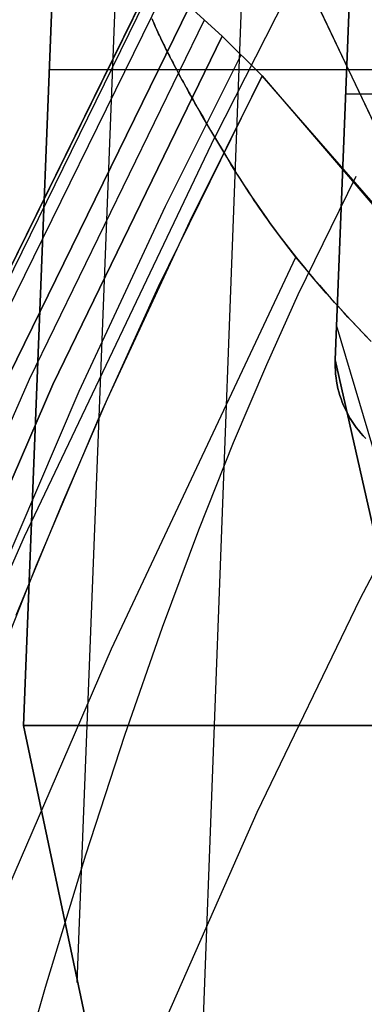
# Model space of a CAD drawing. Header units: millimetres. Extents: x -273 to 273, y -240 to 302.
# Tile 124 of 256: x -241.06 to -234.49, y 224.4 to 243.16. Entities that reach past the tile are written whole.
import ezdxf

# ---------------------------------------------------------------- set-up
doc = ezdxf.new("R2010")
doc.units = ezdxf.units.MM
doc.header["$MEASUREMENT"] = 0
doc.layers.add('IGES level 1', color=7, linetype='Continuous', true_color=0x3e413d)
doc.layers.add('IGES level 2', color=7, linetype='Continuous', true_color=0x008000)

msp = doc.modelspace()

# ---------------------------------------------------------------- linework, layer by layer
at = {"layer": 'IGES level 1'}
for p, q in [((-240.985, 229.709), (-240.057, 253.268)), ((-240.057, 253.268), (-240.985, 229.709)), ((-230.041, 232.241, 420.406), (-240.057, 253.268)), ((-240.057, 253.268), (-230.041, 232.241, 420.406)), ((-239.96, 224.814, 46.729), (-238.945, 250.934, 46.67)), ((-234.637, 246.981, 6), (-235.042, 236.682, 6)), ((-235.042, 236.682, 6), (-234.637, 246.981, 6)), ((-237.9, 215.019, 140.224), (-236.721, 246.265, 140.01)), ((-233, 242.208), (-240.492, 242.208)), ((-233, 241.744, 6), (-234.843, 241.744, 6)), ((-224.99, 203.525, 422.032), (-235.016, 237.338, 6)), ((-235.042, 236.682, 6), (-235.044, 236.614, 6)), ((-235.044, 236.614, 6), (-235.042, 236.682, 6)), ((-235.044, 236.614, 6), (-235.043, 236.545, 6)), ((-235.043, 236.545, 6), (-235.044, 236.614, 6)), ((-235.042, 236.682, 6), (-225.331, 193.562, 422.248)), ((-225.331, 193.562, 422.248), (-235.042, 236.682, 6)), ((-235.043, 236.545, 6), (-235.04, 236.476, 6)), ((-235.04, 236.476, 6), (-235.043, 236.545, 6)), ((-235.04, 236.476, 6), (-235.035, 236.407, 6)), ((-235.035, 236.407, 6), (-235.04, 236.476, 6)), ((-235.035, 236.407, 6), (-235.027, 236.339, 6)), ((-235.027, 236.339, 6), (-235.035, 236.407, 6)), ((-235.027, 236.339, 6), (-235.017, 236.271, 6)), ((-235.017, 236.271, 6), (-235.027, 236.339, 6)), ((-235.017, 236.271, 6), (-235.004, 236.203, 6)), ((-235.004, 236.203, 6), (-235.017, 236.271, 6)), ((-235.004, 236.203, 6), (-234.99, 236.136, 6)), ((-234.99, 236.136, 6), (-235.004, 236.203, 6)), ((-234.99, 236.136, 6), (-234.973, 236.069, 6)), ((-234.973, 236.069, 6), (-234.99, 236.136, 6)), ((-234.973, 236.069, 6), (-234.953, 236.003, 6)), ((-234.953, 236.003, 6), (-234.973, 236.069, 6)), ((-234.953, 236.003, 6), (-234.932, 235.937, 6)), ((-234.932, 235.937, 6), (-234.953, 236.003, 6)), ((-234.932, 235.937, 6), (-234.908, 235.873, 6)), ((-234.908, 235.873, 6), (-234.932, 235.937, 6)), ((-234.908, 235.873, 6), (-234.882, 235.809, 6)), ((-234.882, 235.809, 6), (-234.908, 235.873, 6)), ((-234.882, 235.809, 6), (-234.854, 235.746, 6)), ((-234.854, 235.746, 6), (-234.882, 235.809, 6)), ((-234.854, 235.746, 6), (-234.824, 235.684, 6)), ((-234.824, 235.684, 6), (-234.854, 235.746, 6)), ((-234.824, 235.684, 6), (-234.791, 235.623, 6)), ((-234.791, 235.624, 6), (-234.824, 235.684, 6)), ((-234.757, 235.564, 6), (-234.791, 235.624, 6)), ((-234.791, 235.623, 6), (-234.757, 235.564, 6)), ((-234.757, 235.564, 6), (-234.721, 235.505, 6)), ((-234.72, 235.505, 6), (-234.757, 235.564, 6)), ((-234.721, 235.505, 6), (-234.682, 235.448, 6)), ((-234.682, 235.448, 6), (-234.72, 235.505, 6)), ((-234.682, 235.448, 6), (-234.642, 235.392, 6)), ((-234.642, 235.393, 6), (-234.682, 235.448, 6)), ((-234.599, 235.338, 6), (-234.642, 235.393, 6)), ((-234.642, 235.392, 6), (-234.599, 235.338, 6)), ((-234.599, 235.338, 6), (-234.555, 235.285, 6)), ((-234.555, 235.285, 6), (-234.599, 235.338, 6)), ((-234.555, 235.285, 6), (-234.51, 235.234, 6)), ((-234.509, 235.234, 6), (-234.555, 235.285, 6)), ((-234.51, 235.234, 6), (-234.462, 235.184, 6)), ((-234.462, 235.184, 6), (-234.509, 235.234, 6)), ((-216.492, 229.709), (-240.985, 229.709)), ((-240.985, 229.709), (-232.992, 191.894, 360.96)), ((-232.992, 191.894, 360.96), (-240.985, 229.709)), ((-240.985, 229.709), (-216.492, 229.709))]:
    msp.add_line(p, q, dxfattribs=at)
at = {"layer": 'IGES level 2', "color": 31, "true_color": 0xfabe47}
for p, q in [((-235.757, 244.027, 790.487), (-237.338, 240.921, 785.312)), ((-242.271, 236.335, 756.311), (-238.555, 243.883, 768.493)), ((-238.555, 243.883, 768.493), (-242.271, 236.335, 756.311)), ((-241.88, 236.422, 747.829), (-238.273, 243.759, 759.574)), ((-242.459, 235.789, 766.836), (-238.657, 243.537, 779.464)), ((-241.265, 236.38, 736.697), (-237.822, 243.416, 747.825)), ((-237.822, 243.416, 747.825), (-241.265, 236.38, 736.697)), ((-237.199, 242.85, 732.998), (-237.822, 243.416, 747.825)), ((-237.822, 243.416, 747.825), (-237.199, 242.85, 732.998)), ((-238.536, 243.185, 781.945), (-238.516, 243.136, 782.174)), ((-238.501, 243.1, 782.329), (-238.527, 243.164, 782.045)), ((-240.87, 236.31, 730.037), (-237.531, 243.16, 740.782)), ((-238.516, 243.136, 782.174), (-238.494, 243.086, 782.391)), ((-238.472, 243.034, 782.594), (-238.501, 243.1, 782.329)), ((-238.494, 243.086, 782.391), (-238.472, 243.034, 782.596)), ((-238.472, 243.034, 782.596), (-238.448, 242.981, 782.79)), ((-238.442, 242.966, 782.841), (-238.472, 243.034, 782.594)), ((-238.448, 242.981, 782.79), (-238.424, 242.926, 782.974)), ((-240.421, 236.21, 722.681), (-237.199, 242.85, 732.998)), ((-237.199, 242.85, 732.998), (-240.421, 236.21, 722.681)), ((-238.41, 242.895, 783.071), (-238.442, 242.966, 782.841)), ((-238.424, 242.926, 782.974), (-238.398, 242.87, 783.148)), ((-238.393, 242.859, 783.179), (-238.41, 242.895, 783.071)), ((-238.398, 242.87, 783.148), (-238.371, 242.813, 783.311)), ((-238.375, 242.822, 783.284), (-238.393, 242.859, 783.179)), ((-238.358, 242.785, 783.385), (-238.375, 242.822, 783.284)), ((-238.371, 242.813, 783.311), (-238.343, 242.754, 783.465)), ((-236.435, 242.092, 715.473), (-237.199, 242.85, 732.998)), ((-237.199, 242.85, 732.998), (-236.435, 242.092, 715.473)), ((-238.34, 242.747, 783.482), (-238.358, 242.785, 783.385)), ((-238.343, 242.754, 783.465), (-238.313, 242.693, 783.61)), ((-238.321, 242.709, 783.575), (-238.34, 242.747, 783.482)), ((-238.302, 242.67, 783.664), (-238.321, 242.709, 783.575)), ((-238.313, 242.693, 783.61), (-238.298, 242.663, 783.679)), ((-238.282, 242.63, 783.75), (-238.302, 242.67, 783.664)), ((-238.298, 242.663, 783.679), (-238.283, 242.632, 783.746)), ((-238.283, 242.632, 783.746), (-238.268, 242.601, 783.811)), ((-238.262, 242.59, 783.833), (-238.282, 242.63, 783.75)), ((-238.276, 239.61, 720.026), (-236.832, 242.492, 724.539)), ((-238.268, 242.601, 783.811), (-238.252, 242.569, 783.874)), ((-238.242, 242.549, 783.912), (-238.262, 242.59, 783.833)), ((-238.252, 242.569, 783.874), (-238.236, 242.537, 783.935)), ((-238.221, 242.508, 783.988), (-238.242, 242.549, 783.912)), ((-238.236, 242.537, 783.935), (-238.219, 242.505, 783.994)), ((-238.2, 242.466, 784.061), (-238.221, 242.508, 783.988)), ((-238.219, 242.505, 783.994), (-238.203, 242.472, 784.051)), ((-238.203, 242.472, 784.051), (-238.186, 242.439, 784.106)), ((-238.178, 242.424, 784.131), (-238.2, 242.466, 784.061)), ((-238.186, 242.439, 784.106), (-238.168, 242.406, 784.16)), ((-238.156, 242.381, 784.198), (-238.178, 242.424, 784.131)), ((-238.168, 242.406, 784.16), (-238.151, 242.372, 784.211)), ((-238.133, 242.337, 784.262), (-238.156, 242.381, 784.198)), ((-238.151, 242.372, 784.211), (-238.133, 242.338, 784.261)), ((-238.133, 242.338, 784.261), (-238.115, 242.304, 784.309)), ((-238.11, 242.293, 784.323), (-238.133, 242.337, 784.262)), ((-238.115, 242.304, 784.309), (-238.097, 242.269, 784.356)), ((-238.087, 242.249, 784.382), (-238.11, 242.293, 784.323)), ((-238.097, 242.269, 784.356), (-238.079, 242.234, 784.401)), ((-238.063, 242.204, 784.438), (-238.087, 242.249, 784.382)), ((-238.079, 242.234, 784.401), (-238.06, 242.199, 784.445)), ((-238.41, 238.077, 709.301), (-236.435, 242.092, 715.473)), ((-238.038, 242.158, 784.492), (-238.063, 242.204, 784.438)), ((-238.06, 242.199, 784.445), (-238.041, 242.163, 784.487)), ((-238.041, 242.163, 784.487), (-238.022, 242.127, 784.527)), ((-238.014, 242.112, 784.544), (-238.038, 242.158, 784.492)), ((-238.022, 242.127, 784.527), (-238.002, 242.091, 784.566)), ((-237.989, 242.066, 784.593), (-238.014, 242.112, 784.544)), ((-238.002, 242.091, 784.566), (-237.983, 242.055, 784.604)), ((-237.963, 242.019, 784.64), (-237.989, 242.066, 784.593)), ((-237.983, 242.055, 784.604), (-237.963, 242.018, 784.641)), ((-236.435, 242.092, 715.473), (-237.816, 239.325, 711.192)), ((-231.227, 236.115, 586.501), (-236.435, 242.092, 715.473)), ((-236.435, 242.092, 715.473), (-230.67, 235.364, 568.336)), ((-237.937, 241.971, 784.685), (-237.963, 242.019, 784.64)), ((-237.963, 242.018, 784.641), (-237.942, 241.981, 784.676)), ((-237.942, 241.981, 784.676), (-237.922, 241.943, 784.71)), ((-237.911, 241.923, 784.728), (-237.937, 241.971, 784.685)), ((-237.922, 241.943, 784.71), (-237.901, 241.905, 784.743)), ((-237.884, 241.875, 784.77), (-237.911, 241.923, 784.728)), ((-237.901, 241.905, 784.743), (-237.88, 241.867, 784.775)), ((-237.857, 241.825, 784.809), (-237.884, 241.875, 784.77)), ((-237.88, 241.867, 784.775), (-237.859, 241.829, 784.806)), ((-237.859, 241.829, 784.806), (-237.838, 241.79, 784.836)), ((-237.83, 241.776, 784.847), (-237.857, 241.825, 784.809)), ((-237.838, 241.79, 784.836), (-237.816, 241.751, 784.865)), ((-237.802, 241.726, 784.883), (-237.83, 241.776, 784.847)), ((-237.816, 241.751, 784.865), (-237.794, 241.712, 784.893)), ((-237.773, 241.675, 784.918), (-237.802, 241.726, 784.883)), ((-237.794, 241.712, 784.893), (-237.749, 241.633, 784.946)), ((-237.745, 241.624, 784.952), (-237.773, 241.675, 784.918)), ((-237.749, 241.633, 784.946), (-237.704, 241.552, 784.997)), ((-237.716, 241.573, 784.984), (-237.745, 241.624, 784.952)), ((-237.686, 241.521, 785.016), (-237.716, 241.573, 784.984)), ((-237.704, 241.552, 784.997), (-237.658, 241.471, 785.045)), ((-237.656, 241.469, 785.046), (-237.686, 241.521, 785.016)), ((-237.658, 241.471, 785.045), (-237.61, 241.388, 785.09)), ((-237.596, 241.363, 785.103), (-237.656, 241.469, 785.046)), ((-237.61, 241.388, 785.09), (-237.562, 241.304, 785.133)), ((-237.533, 241.255, 785.158), (-237.596, 241.363, 785.103)), ((-237.562, 241.304, 785.133), (-237.513, 241.219, 785.175)), ((-237.47, 241.145, 785.21), (-237.533, 241.255, 785.158)), ((-237.513, 241.219, 785.175), (-237.412, 241.046, 785.256)), ((-237.338, 240.921, 785.312), (-237.47, 241.145, 785.21)), ((-240.967, 233.313, 772.717), (-237.338, 240.921, 785.312)), ((-237.412, 241.046, 785.256), (-237.2, 240.688, 785.413)), ((-237.111, 240.541, 785.474), (-237.338, 240.921, 785.312)), ((-237.2, 240.688, 785.413), (-237.088, 240.502, 785.489)), ((-237.031, 240.41, 785.525), (-237.111, 240.541, 785.474)), ((-237.088, 240.502, 785.489), (-236.97, 240.311, 785.562)), ((-236.948, 240.276, 785.574), (-237.031, 240.41, 785.525)), ((-236.97, 240.311, 785.562), (-236.909, 240.214, 785.596)), ((-236.863, 240.141, 785.62), (-236.948, 240.276, 785.574)), ((-236.909, 240.214, 785.596), (-236.847, 240.116, 785.628)), ((-235.746, 237.924, 671.237), (-234.645, 240.181, 674.49)), ((-236.774, 240.003, 785.662), (-236.863, 240.141, 785.62)), ((-236.847, 240.116, 785.628), (-236.783, 240.016, 785.658)), ((-236.783, 240.016, 785.658), (-236.717, 239.915, 785.686)), ((-236.682, 239.862, 785.699), (-236.774, 240.003, 785.662)), ((-236.717, 239.915, 785.686), (-236.649, 239.813, 785.711)), ((-236.634, 239.791, 785.716), (-236.682, 239.862, 785.699)), ((-236.649, 239.813, 785.711), (-236.579, 239.709, 785.734)), ((-236.586, 239.719, 785.732), (-236.634, 239.791, 785.716)), ((-239.925, 236.082, 714.691), (-238.276, 239.61, 720.026)), ((-236.536, 239.647, 785.746), (-236.586, 239.719, 785.732)), ((-236.579, 239.709, 785.734), (-236.507, 239.604, 785.753)), ((-236.486, 239.573, 785.758), (-236.536, 239.647, 785.746)), ((-236.507, 239.604, 785.753), (-236.434, 239.498, 785.769)), ((-236.434, 239.499, 785.769), (-236.486, 239.573, 785.758)), ((-236.382, 239.425, 785.778), (-236.434, 239.499, 785.769)), ((-236.434, 239.498, 785.769), (-236.357, 239.39, 785.782)), ((-236.328, 239.35, 785.786), (-236.382, 239.425, 785.778)), ((-237.816, 239.325, 711.192), (-239.389, 235.928, 706.128)), ((-236.357, 239.39, 785.782), (-236.279, 239.281, 785.791)), ((-236.273, 239.274, 785.791), (-236.328, 239.35, 785.786)), ((-236.279, 239.281, 785.791), (-236.198, 239.17, 785.796)), ((-236.217, 239.197, 785.795), (-236.273, 239.274, 785.791)), ((-236.16, 239.119, 785.797), (-236.217, 239.197, 785.795)), ((-236.198, 239.17, 785.796), (-236.114, 239.058, 785.796)), ((-236.102, 239.041, 785.796), (-236.16, 239.119, 785.797)), ((-236.114, 239.058, 785.796), (-236.028, 238.944, 785.792)), ((-236.042, 238.962, 785.793), (-236.102, 239.041, 785.796)), ((-235.981, 238.882, 785.788), (-236.042, 238.962, 785.793)), ((-236.028, 238.944, 785.792), (-235.939, 238.828, 785.784)), ((-235.919, 238.802, 785.781), (-235.981, 238.882, 785.788)), ((-235.939, 238.828, 785.784), (-235.848, 238.711, 785.77)), ((-235.855, 238.721, 785.771), (-235.919, 238.802, 785.781)), ((-235.79, 238.638, 785.759), (-235.855, 238.721, 785.771)), ((-235.848, 238.711, 785.77), (-235.753, 238.593, 785.751)), ((-239.309, 231.176, 773.255), (-235.79, 238.638, 785.759)), ((-235.723, 238.556, 785.744), (-235.79, 238.638, 785.759)), ((-235.753, 238.593, 785.751), (-235.655, 238.472, 785.726)), ((-235.655, 238.472, 785.726), (-235.723, 238.556, 785.744)), ((-235.655, 238.472, 785.726), (-235.555, 238.35, 785.696)), ((-235.586, 238.387, 785.706), (-235.655, 238.472, 785.726)), ((-235.515, 238.302, 785.683), (-235.586, 238.387, 785.706)), ((-235.555, 238.35, 785.696), (-235.451, 238.226, 785.66)), ((-235.442, 238.216, 785.656), (-235.515, 238.302, 785.683)), ((-235.451, 238.226, 785.66), (-235.344, 238.101, 785.617)), ((-235.368, 238.129, 785.627), (-235.442, 238.216, 785.656)), ((-235.292, 238.041, 785.595), (-235.368, 238.129, 785.627)), ((-235.344, 238.101, 785.617), (-235.233, 237.973, 785.568)), ((-239.533, 235.601, 705.656), (-238.41, 238.077, 709.301)), ((-236.347, 236.592, 669.379), (-235.746, 237.924, 671.237)), ((-235.214, 237.952, 785.559), (-235.292, 238.041, 785.595)), ((-235.233, 237.973, 785.568), (-235.119, 237.844, 785.512)), ((-235.135, 237.863, 785.52), (-235.214, 237.952, 785.559)), ((-235.054, 237.772, 785.478), (-235.135, 237.863, 785.52)), ((-235.119, 237.844, 785.512), (-235.001, 237.713, 785.449)), ((-234.972, 237.681, 785.432), (-235.054, 237.772, 785.478)), ((-235.001, 237.713, 785.449), (-234.88, 237.58, 785.379)), ((-234.887, 237.588, 785.383), (-234.972, 237.681, 785.432)), ((-234.801, 237.495, 785.33), (-234.887, 237.588, 785.383)), ((-234.88, 237.58, 785.379), (-234.754, 237.445, 785.301)), ((-234.713, 237.401, 785.274), (-234.801, 237.495, 785.33)), ((-234.754, 237.445, 785.301), (-234.625, 237.309, 785.215)), ((-234.623, 237.306, 785.213), (-234.713, 237.401, 785.274)), ((-234.625, 237.309, 785.215), (-234.492, 237.17, 785.121)), ((-234.531, 237.21, 785.149), (-234.623, 237.306, 785.213)), ((-234.437, 237.113, 785.081), (-234.531, 237.21, 785.149)), ((-234.492, 237.17, 785.121), (-234.355, 237.029, 785.02)), ((-236.98, 235.103, 667.375), (-236.347, 236.592, 669.379)), ((-242.846, 231.806, 723.429), (-240.87, 236.31, 730.037)), ((-242.324, 231.822, 716.33), (-240.421, 236.21, 722.681)), ((-240.421, 236.21, 722.681), (-242.324, 231.822, 716.33)), ((-241.749, 231.822, 708.622), (-239.925, 236.082, 714.691)), ((-239.389, 235.928, 706.128), (-240.239, 233.963, 703.327)), ((-240.735, 232.77, 701.674), (-239.533, 235.601, 705.656)), ((-234.567, 232.127, 777.836), (-232.774, 235.538, 783.529)), ((-237.643, 233.44, 665.23), (-236.98, 235.103, 667.375)), ((-240.239, 233.963, 703.327), (-241.127, 231.805, 700.361)), ((-238.334, 231.587, 662.95), (-237.643, 233.44, 665.23)), ((-243.124, 228.404, 764.995), (-240.967, 233.313, 772.717)), ((-242.007, 229.553, 697.382), (-240.735, 232.77, 701.674)), ((-236.531, 228.061, 771.145), (-234.567, 232.127, 777.836)), ((-239.053, 229.528, 660.54), (-238.334, 231.587, 662.95)), ((-241.383, 226.362, 765.591), (-239.309, 231.176, 773.255)), ((-239.798, 227.247, 658.006), (-239.053, 229.528, 660.54)), ((-238.63, 223.297, 763.581), (-236.531, 228.061, 771.145)), ((-240.567, 224.727, 655.354), (-239.798, 227.247, 658.006)), ((-241.359, 221.953, 652.589), (-240.567, 224.727, 655.354))]:
    msp.add_line(p, q, dxfattribs=at)

doc.saveas('drawing.dxf')
